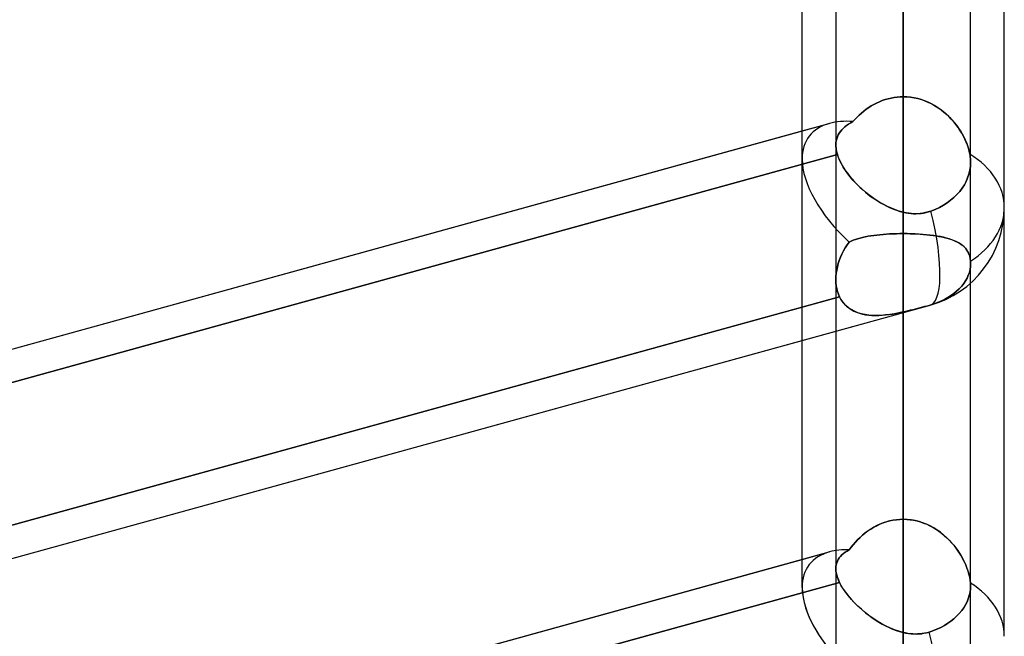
# Model space of a CAD drawing. Header units: millimetres. Extents: x -52 to 132, y -156 to 156.
# Tile 53 of 77: x 56.69 to 64, y 36.03 to 40.61. Entities that reach past the tile are written whole.
import ezdxf

# ---------------------------------------------------------------- set-up
doc = ezdxf.new("R2010")
doc.units = ezdxf.units.MM
doc.layers.add('MAIN-1', color=7, linetype='Continuous')

msp = doc.modelspace()

# ---------------------------------------------------------------- linework, layer by layer
at = {"layer": 'MAIN-1'}
for p, q in [((64, 39.2091), (64, 72.3017)), ((62.5, 39.5712), (62.5, 71.9395)), ((64, 39.2091), (64, 69.1197)), ((64, 36.0271), (64, 69.1197)), ((64, 36.0271), (64, 69.1197)), ((63.25, 0), (63.25, 69.0087)), ((63.25, 69.0087), (63.25, 0)), ((62.5, 36.3893), (62.5, 68.7575)), ((62.5, 39.5712), (62.5, 68.7575)), ((63.75, 0), (63.75, 68.6965)), ((63.75, 0), (63.75, 68.6965)), ((62.5, 36.3893), (62.5, 68.5488)), ((62.75, 68.5822), (62.75, 0)), ((62.75, 68.5822), (62.75, 0)), ((63.25, 68.2038), (63.25, 0)), ((63.25, 0), (63.25, 68.2038)), ((63.25, 0), (63.25, 63.3931)), ((63.25, 63.3931), (63.25, 0)), ((62.75, 63.1787), (62.75, 0)), ((62.75, 63.1787), (62.75, 0)), ((63.75, 0), (63.75, 63.1787)), ((63.75, 0), (63.75, 63.1787)), ((63.25, 62.6857), (63.25, 0)), ((63.25, 0), (63.25, 62.6857)), ((63.25, 0), (63.25, 57.8746)), ((63.25, 57.8746), (63.25, 0)), ((62.75, 57.6605), (62.75, 0)), ((62.75, 57.6605), (62.75, 0)), ((63.75, 0), (63.75, 57.6605)), ((63.75, 0), (63.75, 57.6605)), ((63.25, 57.167), (63.25, 0)), ((63.25, 0), (63.25, 57.167)), ((63.25, 53.7), (63.25, 40.0337)), ((62.75, 53.2), (62.75, 39.6748)), ((62.75, 53.2), (62.75, 39.6748)), ((63.75, 39.5486), (63.75, 53.2)), ((63.75, 39.5486), (63.75, 53.2)), ((63.25, 39.1762), (63.25, 52.7)), ((63.25, 0), (63.25, 52.3553)), ((63.25, 52.3553), (63.25, 0)), ((62.75, 52.1417), (62.75, 0)), ((62.75, 52.1417), (62.75, 0)), ((63.75, 0), (63.75, 52.1417)), ((63.75, 0), (63.75, 52.1417)), ((63.25, 51.6477), (63.25, 0)), ((63.25, 0), (63.25, 51.6477)), ((63.25, 0), (63.25, 46.8352)), ((63.25, 46.8352), (63.25, 0)), ((62.75, 46.6221), (62.75, 0)), ((62.75, 46.6221), (62.75, 0)), ((63.75, 0), (63.75, 46.6221)), ((63.75, 0), (63.75, 46.6221)), ((63.25, 46.1275), (63.25, 0)), ((63.25, 0), (63.25, 46.1275)), ((63.25, 44.8487), (63.25, 40.0337)), ((63.25, 40.0337), (63.25, 44.8487)), ((63.25, 39.0175), (63.25, 43.8275)), ((63.25, 43.8275), (63.25, 39.0175)), ((63.25, 41.7061), (63.25, 36.8962)), ((63.25, 36.8962), (63.25, 41.7061)), ((63.25, 0), (63.25, 41.314)), ((63.25, 41.314), (63.25, 0)), ((62.75, 41.1015), (62.75, 0)), ((62.75, 41.1015), (62.75, 0)), ((63.75, 0), (63.75, 41.1015)), ((63.75, 0), (63.75, 41.1015)), ((63.25, 40.606), (63.25, 0)), ((63.25, 0), (63.25, 40.606)), ((63.25, 35.791), (63.25, 40.606)), ((63.25, 40.606), (63.25, 35.791)), ((63.0325, 39.9769), (63.0128, 39.9656)), ((63.0128, 39.9655), (63.0324, 39.9768)), ((63.0324, 39.9768), (63.0525, 39.9872)), ((63.0527, 39.9873), (63.0325, 39.9769)), ((63.0525, 39.9872), (63.0732, 39.9967)), ((63.0733, 39.9967), (63.0527, 39.9873)), ((63.0732, 39.9967), (63.0943, 40.0051)), ((63.0945, 40.0052), (63.0733, 39.9967)), ((63.0943, 40.0051), (63.1157, 40.0126)), ((63.116, 40.0126), (63.0945, 40.0052)), ((63.1157, 40.0126), (63.1375, 40.0189)), ((63.1378, 40.019), (63.116, 40.0126)), ((63.1375, 40.0189), (63.1597, 40.0242)), ((63.1598, 40.0242), (63.1378, 40.019)), ((63.1597, 40.0242), (63.182, 40.0283)), ((63.1821, 40.0283), (63.1598, 40.0242)), ((63.182, 40.0283), (63.2046, 40.0313)), ((63.2046, 40.0313), (63.1821, 40.0283)), ((63.2046, 40.0313), (63.2272, 40.0331)), ((63.2272, 40.0331), (63.2046, 40.0313)), ((63.2272, 40.0331), (63.25, 40.0337)), ((63.25, 40.0337), (63.2272, 40.0331)), ((63.25, 40.0337), (63.2776, 40.0328)), ((63.2772, 40.0328), (63.25, 40.0337)), ((63.3042, 40.0303), (63.2772, 40.0328)), ((63.2776, 40.0328), (63.305, 40.0302)), ((63.331, 40.026), (63.3042, 40.0303)), ((63.305, 40.0302), (63.3321, 40.0258)), ((63.3576, 40.0202), (63.331, 40.026)), ((63.3321, 40.0258), (63.3589, 40.0198)), ((63.3837, 40.0127), (63.3576, 40.0202)), ((63.3589, 40.0198), (63.3854, 40.0122)), ((63.4093, 40.0038), (63.3837, 40.0127)), ((63.3854, 40.0122), (63.4114, 40.003)), ((63.4343, 39.9934), (63.4093, 40.0038)), ((63.4114, 40.003), (63.4368, 39.9922)), ((63.4587, 39.9815), (63.4343, 39.9934)), ((63.4368, 39.9922), (63.4615, 39.9801)), ((63.4824, 39.9684), (63.4587, 39.9815)), ((63.4615, 39.9801), (63.4855, 39.9666)), ((63.5052, 39.9541), (63.4824, 39.9684)), ((63.4855, 39.9666), (63.5086, 39.9519)), ((62.9231, 39.8974), (62.9071, 39.8818)), ((62.9073, 39.882), (62.9233, 39.8976)), ((62.9398, 39.9124), (62.9231, 39.8974)), ((62.9233, 39.8976), (62.94, 39.9126)), ((62.9572, 39.9268), (62.9398, 39.9124)), ((62.94, 39.9126), (62.9573, 39.9269)), ((62.9752, 39.9405), (62.9572, 39.9268)), ((62.9573, 39.9269), (62.9752, 39.9405)), ((62.9752, 39.9405), (62.9937, 39.9534)), ((62.9937, 39.9534), (62.9752, 39.9405)), ((63.0128, 39.9656), (62.9937, 39.9534)), ((62.9937, 39.9534), (63.0128, 39.9655)), ((63.5273, 39.9387), (63.5052, 39.9541)), ((63.5086, 39.9519), (63.531, 39.936)), ((63.5485, 39.9222), (63.5273, 39.9387)), ((63.531, 39.936), (63.5524, 39.919)), ((63.5689, 39.9048), (63.5485, 39.9222)), ((63.5524, 39.919), (63.573, 39.901)), ((63.5883, 39.8864), (63.5689, 39.9048)), ((63.573, 39.901), (63.5925, 39.8822)), ((24.6503, 29.3254), (62.7012, 39.8356)), ((62.5, 39.78), (62.7012, 39.8356)), ((62.8302, 39.8204), (62.8168, 39.81)), ((62.8169, 39.81), (62.8302, 39.8204)), ((62.8302, 39.8204), (62.8448, 39.8304)), ((62.8448, 39.8304), (62.8302, 39.8204)), ((62.8448, 39.8304), (62.8605, 39.84)), ((62.8605, 39.84), (62.8448, 39.8304)), ((62.8605, 39.84), (62.8772, 39.8493)), ((62.8772, 39.8493), (62.8605, 39.84)), ((62.8772, 39.8493), (62.8919, 39.8659)), ((62.8918, 39.8658), (62.8772, 39.8493)), ((62.9071, 39.8818), (62.8918, 39.8658)), ((62.8919, 39.8659), (62.9073, 39.882)), ((63.6068, 39.8673), (63.5883, 39.8864)), ((63.5925, 39.8822), (63.611, 39.8627)), ((63.6243, 39.8474), (63.6068, 39.8673)), ((63.611, 39.8627), (63.6284, 39.8426)), ((63.6409, 39.8269), (63.6243, 39.8474)), ((63.6284, 39.8426), (63.6447, 39.822)), ((63.6565, 39.8058), (63.6409, 39.8269)), ((63.6447, 39.822), (63.6598, 39.801)), ((50.95, 36.5897), (62.5, 39.78)), ((62.7613, 39.7363), (62.7674, 39.7501)), ((62.7674, 39.7501), (62.7613, 39.7364)), ((62.7674, 39.7501), (62.7749, 39.7632)), ((62.7748, 39.7632), (62.7674, 39.7501)), ((62.7835, 39.7757), (62.7748, 39.7632)), ((62.7749, 39.7632), (62.7836, 39.7757)), ((62.7934, 39.7876), (62.7835, 39.7757)), ((62.7836, 39.7757), (62.7935, 39.7877)), ((62.8045, 39.799), (62.7934, 39.7876)), ((62.7935, 39.7877), (62.8046, 39.7991)), ((62.8168, 39.81), (62.8045, 39.799)), ((62.8046, 39.7991), (62.8169, 39.81)), ((63.6709, 39.7843), (63.6565, 39.8058)), ((63.6598, 39.801), (63.6739, 39.7797)), ((63.6843, 39.7624), (63.6709, 39.7843)), ((63.6739, 39.7797), (63.6867, 39.7582)), ((63.6966, 39.7402), (63.6843, 39.7624)), ((63.6867, 39.7582), (63.6985, 39.7366)), ((62.7508, 39.6915), (62.75, 39.6752)), ((62.75, 39.6753), (62.7507, 39.6914)), ((62.7503, 39.6641), (62.75, 39.6753)), ((62.75, 39.6752), (62.7503, 39.664)), ((62.7507, 39.6914), (62.7529, 39.707)), ((62.7529, 39.7071), (62.7508, 39.6915)), ((62.7529, 39.707), (62.7564, 39.722)), ((62.7564, 39.722), (62.7529, 39.7071)), ((62.7613, 39.7364), (62.7564, 39.722)), ((62.7564, 39.722), (62.7613, 39.7363)), ((63.7077, 39.7179), (63.6966, 39.7402)), ((63.6985, 39.7366), (63.7091, 39.7149)), ((63.7176, 39.6955), (63.7077, 39.7179)), ((63.7091, 39.7149), (63.7186, 39.6932)), ((63.7263, 39.6732), (63.7176, 39.6955)), ((63.7186, 39.6932), (63.7269, 39.6715)), ((62.7614, 39.6044), (50.8772, 36.3219)), ((50.8772, 36.3219), (62.7614, 39.6044)), ((62.7512, 39.6527), (62.7503, 39.6641)), ((62.7503, 39.664), (62.7512, 39.6525)), ((62.7528, 39.641), (62.7512, 39.6527)), ((62.7512, 39.6525), (62.7528, 39.6409)), ((62.755, 39.6291), (62.7528, 39.641)), ((62.7528, 39.6409), (62.755, 39.6289)), ((62.7579, 39.6168), (62.755, 39.6291)), ((62.755, 39.6289), (62.7579, 39.6168)), ((62.7614, 39.6044), (62.7579, 39.6168)), ((62.7579, 39.6168), (62.7614, 39.6044)), ((62.7614, 39.6044), (62.768, 39.585)), ((62.7693, 39.5817), (62.7614, 39.6044)), ((63.7337, 39.6511), (63.7263, 39.6732)), ((63.7269, 39.6715), (63.734, 39.65)), ((63.7397, 39.6293), (63.7337, 39.6511)), ((63.734, 39.65), (63.7399, 39.6287)), ((63.7444, 39.6078), (63.7397, 39.6293)), ((63.7399, 39.6287), (63.7444, 39.6078)), ((63.7463, 39.597), (63.7444, 39.6078)), ((63.7444, 39.6078), (63.7463, 39.597)), ((62.768, 39.585), (62.7762, 39.5651)), ((62.7792, 39.5584), (62.7693, 39.5817)), ((62.7762, 39.5651), (62.7858, 39.5448)), ((62.7911, 39.5347), (62.7792, 39.5584)), ((62.7858, 39.5448), (62.7969, 39.5243)), ((62.805, 39.5107), (62.7911, 39.5347)), ((63.7478, 39.5861), (63.7463, 39.597)), ((63.7463, 39.597), (63.7477, 39.5861)), ((63.7477, 39.5861), (63.7488, 39.5754)), ((63.7489, 39.5754), (63.7478, 39.5861)), ((63.7484, 39.5167), (63.75, 39.5442)), ((63.75, 39.5442), (63.7484, 39.5167)), ((63.7488, 39.5754), (63.7496, 39.5648)), ((63.7496, 39.5648), (63.7489, 39.5754)), ((63.7499, 39.5545), (63.7496, 39.5648)), ((63.7496, 39.5648), (63.7499, 39.5545)), ((63.75, 39.5442), (63.7499, 39.5545)), ((63.7499, 39.5545), (63.75, 39.5442)), ((62.7969, 39.5243), (62.8092, 39.5038)), ((62.8207, 39.4864), (62.805, 39.5107)), ((62.8092, 39.5038), (62.8228, 39.4832)), ((62.8379, 39.4623), (62.8207, 39.4864)), ((62.8228, 39.4832), (62.8377, 39.4627)), ((62.8377, 39.4627), (62.8537, 39.4421)), ((62.8567, 39.4384), (62.8379, 39.4623)), ((63.7281, 39.432), (63.7374, 39.4598)), ((63.7374, 39.4598), (63.7281, 39.432)), ((63.7374, 39.4598), (63.7442, 39.4883)), ((63.7442, 39.4883), (63.7374, 39.4598)), ((63.7442, 39.4883), (63.7484, 39.5167)), ((63.7484, 39.5167), (63.7442, 39.4883)), ((62.8537, 39.4421), (62.8708, 39.4217)), ((62.8769, 39.4148), (62.8567, 39.4384)), ((62.8708, 39.4217), (62.8889, 39.4017)), ((62.8984, 39.3916), (62.8769, 39.4148)), ((62.8889, 39.4017), (62.9078, 39.382)), ((62.9212, 39.3689), (62.8984, 39.3916)), ((62.9078, 39.382), (62.9275, 39.3628)), ((63.7035, 39.3807), (63.7168, 39.4056)), ((63.7168, 39.4056), (63.7035, 39.3807)), ((63.7168, 39.4056), (63.7281, 39.432)), ((63.7281, 39.432), (63.7168, 39.4056)), ((62.945, 39.3468), (62.9212, 39.3689)), ((62.9275, 39.3628), (62.948, 39.3441)), ((62.9698, 39.3254), (62.945, 39.3468)), ((62.948, 39.3441), (62.9692, 39.3259)), ((62.9692, 39.3259), (62.9909, 39.3083)), ((62.9954, 39.3048), (62.9698, 39.3254)), ((62.9909, 39.3083), (63.0132, 39.2915)), ((63.648, 39.307), (63.6689, 39.3307)), ((63.6689, 39.3307), (63.648, 39.307)), ((63.6689, 39.3307), (63.6875, 39.3555)), ((63.6875, 39.3555), (63.6689, 39.3307)), ((63.6875, 39.3555), (63.7035, 39.3807)), ((63.7035, 39.3807), (63.6875, 39.3555)), ((63.0218, 39.2853), (62.9954, 39.3048)), ((63.0132, 39.2915), (63.0358, 39.2755)), ((63.0489, 39.2667), (63.0218, 39.2853)), ((63.0358, 39.2755), (63.0588, 39.2603)), ((63.0766, 39.2494), (63.0489, 39.2667)), ((63.0588, 39.2603), (63.082, 39.2461)), ((63.1048, 39.2333), (63.0766, 39.2494)), ((63.082, 39.2461), (63.1055, 39.2329)), ((63.5485, 39.2283), (63.5765, 39.2462)), ((63.5765, 39.2462), (63.5485, 39.2283)), ((63.5765, 39.2462), (63.6019, 39.2649)), ((63.6019, 39.2649), (63.5765, 39.2462)), ((63.6019, 39.2649), (63.6253, 39.2849)), ((63.6253, 39.2849), (63.6019, 39.2649)), ((63.6253, 39.2849), (63.648, 39.307)), ((63.648, 39.307), (63.6253, 39.2849)), ((63.1334, 39.2186), (63.1048, 39.2333)), ((63.1055, 39.2329), (63.1291, 39.2206)), ((63.1291, 39.2206), (63.1529, 39.2095)), ((63.1623, 39.2054), (63.1334, 39.2186)), ((63.1529, 39.2095), (63.1767, 39.1995)), ((63.1914, 39.1939), (63.1623, 39.2054)), ((63.1767, 39.1995), (63.2008, 39.1905)), ((63.2207, 39.1841), (63.1914, 39.1939)), ((63.2008, 39.1905), (63.2253, 39.1827)), ((63.25, 39.1762), (63.2207, 39.1841)), ((63.2253, 39.1827), (63.25, 39.1762)), ((63.25, 39.1762), (63.2687, 39.1722)), ((63.2706, 39.1718), (63.25, 39.1762)), ((63.2687, 39.1722), (63.2875, 39.169)), ((63.2913, 39.1685), (63.2706, 39.1718)), ((63.2875, 39.169), (63.3064, 39.1668)), ((63.3121, 39.1662), (63.2913, 39.1685)), ((63.3064, 39.1668), (63.3254, 39.1654)), ((63.3329, 39.1651), (63.3121, 39.1662)), ((63.3254, 39.1654), (63.3444, 39.165)), ((63.3538, 39.1652), (63.3329, 39.1651)), ((63.3444, 39.165), (63.3633, 39.1656)), ((63.3746, 39.1665), (63.3538, 39.1652)), ((63.3633, 39.1656), (63.3821, 39.1672)), ((63.3954, 39.169), (63.3746, 39.1665)), ((63.3821, 39.1672), (63.4008, 39.1699)), ((63.416, 39.173), (63.3954, 39.169)), ((63.4008, 39.1699), (63.4194, 39.1737)), ((63.4361, 39.1781), (63.416, 39.173)), ((63.4194, 39.1737), (63.4378, 39.1786)), ((63.4559, 39.1846), (63.4361, 39.1781)), ((63.4378, 39.1786), (63.4559, 39.1846)), ((63.4559, 39.1846), (63.4874, 39.1971)), ((63.4874, 39.1971), (63.4559, 39.1846)), ((63.4874, 39.1971), (63.5186, 39.2117)), ((63.5186, 39.2117), (63.4874, 39.1971)), ((63.5186, 39.2117), (63.5485, 39.2283)), ((63.5485, 39.2283), (63.5186, 39.2117)), ((63.1487, 39.0149), (63.1737, 39.016)), ((63.1741, 39.016), (63.1493, 39.0149)), ((63.1737, 39.016), (63.199, 39.0168)), ((63.1992, 39.0168), (63.1741, 39.016)), ((63.199, 39.0168), (63.2244, 39.0173)), ((63.2245, 39.0173), (63.1992, 39.0168)), ((63.2244, 39.0173), (63.25, 39.0175)), ((63.25, 39.0175), (63.2245, 39.0173)), ((63.25, 39.0175), (63.2758, 39.0173)), ((63.25, 36.8962), (63.25, 39.0175)), ((63.25, 39.0175), (63.25, 36.8962)), ((63.2799, 39.0173), (63.25, 39.0175)), ((63.2758, 39.0173), (63.3014, 39.0168)), ((63.3095, 39.0166), (63.2799, 39.0173)), ((63.3014, 39.0168), (63.3268, 39.016)), ((63.3389, 39.0155), (63.3095, 39.0166)), ((63.3268, 39.016), (63.3519, 39.0148)), ((62.8488, 38.9547), (62.8336, 38.9334)), ((62.8336, 38.9334), (62.8488, 38.9547)), ((62.8632, 38.9617), (62.8488, 38.9547)), ((62.8488, 38.9547), (62.8632, 38.9617)), ((62.8785, 38.9681), (62.8632, 38.9617)), ((62.8632, 38.9617), (62.8785, 38.9681)), ((62.8946, 38.9741), (62.8785, 38.9681)), ((62.8785, 38.9681), (62.8946, 38.9741)), ((62.9117, 38.9796), (62.8946, 38.9741)), ((62.8946, 38.9741), (62.9117, 38.9796)), ((62.9297, 38.9847), (62.9117, 38.9796)), ((62.9117, 38.9796), (62.9296, 38.9847)), ((62.9296, 38.9847), (62.9483, 38.9894)), ((62.9485, 38.9894), (62.9297, 38.9847)), ((62.9483, 38.9894), (62.9678, 38.9936)), ((62.9682, 38.9937), (62.9485, 38.9894)), ((62.9678, 38.9936), (62.9881, 38.9975)), ((62.9886, 38.9976), (62.9682, 38.9937)), ((62.9881, 38.9975), (63.0091, 39.001)), ((63.0097, 39.0011), (62.9886, 38.9976)), ((63.0091, 39.001), (63.0308, 39.0042)), ((63.0314, 39.0043), (63.0097, 39.0011)), ((63.0308, 39.0042), (63.0532, 39.007)), ((63.0539, 39.0071), (63.0314, 39.0043)), ((63.0532, 39.007), (63.0763, 39.0095)), ((63.077, 39.0095), (63.0539, 39.0071)), ((63.0763, 39.0095), (63.0999, 39.0116)), ((63.1007, 39.0117), (63.077, 39.0095)), ((63.0999, 39.0116), (63.124, 39.0134)), ((63.1249, 39.0135), (63.1007, 39.0117)), ((63.124, 39.0134), (63.1487, 39.0149)), ((63.1493, 39.0149), (63.1249, 39.0135)), ((63.3679, 39.0139), (63.3389, 39.0155)), ((63.3519, 39.0148), (63.3767, 39.0133)), ((63.3962, 39.0119), (63.3679, 39.0139)), ((63.3767, 39.0133), (63.4011, 39.0115)), ((63.4238, 39.0094), (63.3962, 39.0119)), ((63.4011, 39.0115), (63.4251, 39.0093)), ((63.4507, 39.0065), (63.4238, 39.0094)), ((63.4251, 39.0093), (63.4484, 39.0068)), ((63.4484, 39.0068), (63.4711, 39.0039)), ((63.4766, 39.0032), (63.4507, 39.0065)), ((63.4711, 39.0039), (63.4931, 39.0007)), ((63.5016, 38.9993), (63.4766, 39.0032)), ((63.4931, 39.0007), (63.5144, 38.9971)), ((63.5256, 38.995), (63.5016, 38.9993)), ((63.5144, 38.9971), (63.5349, 38.9931)), ((63.5486, 38.9901), (63.5256, 38.995)), ((63.5349, 38.9931), (63.5546, 38.9887)), ((63.5705, 38.9847), (63.5486, 38.9901)), ((63.5546, 38.9887), (63.5736, 38.9838)), ((63.5913, 38.9787), (63.5705, 38.9847)), ((63.5736, 38.9838), (63.5916, 38.9786)), ((63.611, 38.9721), (63.5913, 38.9787)), ((63.5916, 38.9786), (63.6087, 38.9729)), ((63.6087, 38.9729), (63.6249, 38.9668)), ((63.6294, 38.9649), (63.611, 38.9721)), ((63.6249, 38.9668), (63.6402, 38.9601)), ((63.6466, 38.957), (63.6294, 38.9649)), ((63.6402, 38.9601), (63.6545, 38.953)), ((63.6626, 38.9485), (63.6466, 38.957)), ((63.6545, 38.953), (63.6679, 38.9453)), ((63.6773, 38.9392), (63.6626, 38.9485)), ((63.6679, 38.9453), (63.6803, 38.9371)), ((62.8067, 38.8887), (62.7951, 38.8656)), ((62.7952, 38.8657), (62.8068, 38.8888)), ((62.8196, 38.9113), (62.8067, 38.8887)), ((62.8068, 38.8888), (62.8196, 38.9113)), ((62.8336, 38.9334), (62.8196, 38.9113)), ((62.8196, 38.9113), (62.8336, 38.9334)), ((63.6906, 38.9292), (63.6773, 38.9392)), ((63.6803, 38.9371), (63.6917, 38.9283)), ((63.7027, 38.9183), (63.6906, 38.9292)), ((63.6917, 38.9283), (63.7022, 38.9188)), ((63.7022, 38.9188), (63.7118, 38.9085)), ((63.7134, 38.9065), (63.7027, 38.9183)), ((63.7118, 38.9085), (63.7204, 38.8975)), ((63.7229, 38.8938), (63.7134, 38.9065)), ((63.7204, 38.8975), (63.7279, 38.8857)), ((63.7311, 38.88), (63.7229, 38.8938)), ((63.7279, 38.8857), (63.7345, 38.873)), ((63.7378, 38.8651), (63.7311, 38.88)), ((63.7345, 38.873), (63.7399, 38.8594)), ((62.7758, 38.8185), (62.768, 38.7946)), ((62.768, 38.7946), (62.7758, 38.8185)), ((62.7758, 38.8185), (62.7848, 38.8423)), ((62.7848, 38.8422), (62.7758, 38.8185)), ((62.7848, 38.8423), (62.7952, 38.8657)), ((62.7951, 38.8656), (62.7848, 38.8422)), ((63.7432, 38.849), (63.7378, 38.8651)), ((63.7399, 38.8594), (63.7442, 38.8449)), ((63.747, 38.8317), (63.7432, 38.849)), ((63.7442, 38.8449), (63.7474, 38.8295)), ((63.7493, 38.8133), (63.747, 38.8317)), ((63.7474, 38.8295), (63.7493, 38.8133)), ((63.7493, 38.8133), (63.7495, 38.8103)), ((63.7495, 38.8103), (63.7493, 38.8133)), ((63.7495, 38.8103), (63.7497, 38.8073)), ((63.7497, 38.8073), (63.7495, 38.8103)), ((63.7497, 38.8073), (63.7498, 38.8043)), ((63.7498, 38.8043), (63.7497, 38.8073)), ((63.7498, 38.8043), (63.7499, 38.8013)), ((63.7499, 38.8013), (63.7498, 38.8043)), ((63.7499, 38.8013), (63.75, 38.7983)), ((63.75, 38.7983), (63.7499, 38.8013)), ((63.75, 38.7983), (63.75, 38.7954)), ((63.75, 38.7954), (63.75, 38.7983)), ((62.7566, 38.7468), (62.7529, 38.723)), ((62.7529, 38.7228), (62.7566, 38.7466)), ((62.7616, 38.7707), (62.7566, 38.7468)), ((62.7566, 38.7466), (62.7616, 38.7706)), ((62.768, 38.7946), (62.7616, 38.7707)), ((62.7616, 38.7706), (62.768, 38.7946)), ((63.7405, 38.7297), (63.7328, 38.7077)), ((63.7328, 38.7077), (63.7405, 38.7297)), ((63.7458, 38.752), (63.7405, 38.7297)), ((63.7405, 38.7297), (63.7458, 38.752)), ((63.749, 38.774), (63.7458, 38.752)), ((63.7458, 38.752), (63.749, 38.774)), ((63.75, 38.7954), (63.749, 38.774)), ((63.749, 38.774), (63.75, 38.7954)), ((63.75, 36.4029), (63.75, 38.7952)), ((63.75, 36.4029), (63.75, 38.7952)), ((62.7507, 38.6993), (62.75, 38.676)), ((62.75, 38.676), (62.7507, 38.6992)), ((62.75, 38.676), (62.7508, 38.6529)), ((62.7507, 38.653), (62.75, 38.676)), ((62.75, 38.6759), (62.75, 36.5296)), ((62.75, 38.6759), (62.75, 36.5296)), ((62.7529, 38.723), (62.7507, 38.6993)), ((62.7507, 38.6992), (62.7529, 38.7228)), ((62.753, 38.6304), (62.7507, 38.653)), ((62.7508, 38.6529), (62.753, 38.6304)), ((63.7121, 38.6665), (63.699, 38.6471)), ((63.699, 38.6471), (63.7121, 38.6665)), ((63.7232, 38.6865), (63.7121, 38.6665)), ((63.7121, 38.6665), (63.7232, 38.6865)), ((63.7328, 38.7077), (63.7232, 38.6865)), ((63.7232, 38.6865), (63.7328, 38.7077)), ((62.753, 38.6304), (62.7568, 38.6086)), ((62.7569, 38.6085), (62.753, 38.6304)), ((62.7568, 38.6086), (62.7622, 38.5876)), ((62.7622, 38.5874), (62.7569, 38.6085)), ((62.7622, 38.5876), (62.769, 38.5674)), ((62.7691, 38.5673), (62.7622, 38.5874)), ((63.6464, 38.5901), (63.6254, 38.573)), ((63.6254, 38.573), (63.6464, 38.5901)), ((63.6659, 38.6084), (63.6464, 38.5901)), ((63.6464, 38.5901), (63.6659, 38.6084)), ((63.6836, 38.6276), (63.6659, 38.6084)), ((63.6659, 38.6084), (63.6836, 38.6276)), ((63.699, 38.6471), (63.6836, 38.6276)), ((63.6836, 38.6276), (63.699, 38.6471)), ((50.9074, 35.2696), (62.7774, 38.5482)), ((62.7774, 38.5482), (62.5, 38.4716)), ((62.769, 38.5674), (62.7774, 38.5482)), ((62.7774, 38.5482), (62.7691, 38.5673)), ((62.7905, 38.525), (62.7774, 38.5482)), ((62.7774, 38.5482), (62.7881, 38.5287)), ((62.7881, 38.5287), (62.8004, 38.5107)), ((62.8059, 38.5036), (62.7905, 38.525)), ((62.8004, 38.5107), (62.8142, 38.4941)), ((63.528, 38.5156), (63.4994, 38.5038)), ((63.4994, 38.5038), (63.528, 38.5156)), ((63.5552, 38.5288), (63.528, 38.5156)), ((63.528, 38.5156), (63.5552, 38.5288)), ((63.5806, 38.5429), (63.5552, 38.5288)), ((63.5552, 38.5288), (63.5806, 38.5429)), ((63.6037, 38.5574), (63.5806, 38.5429)), ((63.5806, 38.5429), (63.6037, 38.5574)), ((63.6254, 38.573), (63.6037, 38.5574)), ((63.6037, 38.5574), (63.6254, 38.573)), ((25.3988, 27.976), (63.4497, 38.4861)), ((62.5, 38.4716), (50.95, 35.2813)), ((62.5, 38.2238), (63.4497, 38.4861)), ((62.8236, 38.4844), (62.8059, 38.5036)), ((62.8142, 38.4941), (62.8295, 38.479)), ((62.8433, 38.4675), (62.8236, 38.4844)), ((62.8295, 38.479), (62.8462, 38.4653)), ((62.8649, 38.4528), (62.8433, 38.4675)), ((62.8462, 38.4653), (62.8642, 38.4532)), ((62.8642, 38.4532), (62.8834, 38.4427)), ((62.8882, 38.4404), (62.8649, 38.4528)), ((62.8834, 38.4427), (62.9037, 38.4337)), ((62.913, 38.4301), (62.8882, 38.4404)), ((62.9037, 38.4337), (62.9249, 38.4262)), ((63.25, 38.4355), (63.217, 38.4285)), ((63.2232, 38.4298), (63.25, 38.4355)), ((63.25, 38.4355), (63.2691, 38.4398)), ((63.2674, 38.4394), (63.25, 38.4355)), ((63.25, 38.4355), (63.25, 36.0556)), ((63.25, 36.0556), (63.25, 38.4355)), ((63.2849, 38.4435), (63.2674, 38.4394)), ((63.2691, 38.4398), (63.2884, 38.4444)), ((63.3024, 38.4478), (63.2849, 38.4435)), ((63.2884, 38.4444), (63.3077, 38.4491)), ((63.32, 38.4522), (63.3024, 38.4478)), ((63.3077, 38.4491), (63.327, 38.454)), ((63.3375, 38.4566), (63.32, 38.4522)), ((63.327, 38.454), (63.3464, 38.459)), ((63.3551, 38.4612), (63.3375, 38.4566)), ((63.3464, 38.459), (63.3657, 38.464)), ((63.3726, 38.4659), (63.3551, 38.4612)), ((63.3657, 38.464), (63.3849, 38.4691)), ((63.3901, 38.4706), (63.3726, 38.4659)), ((63.3849, 38.4691), (63.4039, 38.4743)), ((63.4075, 38.4753), (63.3901, 38.4706)), ((63.4039, 38.4743), (63.4227, 38.4794)), ((63.4246, 38.4799), (63.4075, 38.4753)), ((63.4227, 38.4794), (63.4413, 38.4846)), ((63.4413, 38.4846), (63.4246, 38.4799)), ((63.4703, 38.4934), (63.4413, 38.4846)), ((63.4413, 38.4846), (63.4703, 38.4934)), ((63.4994, 38.5038), (63.4703, 38.4934)), ((63.4703, 38.4934), (63.4994, 38.5038)), ((62.9394, 38.422), (62.913, 38.4301)), ((62.9249, 38.4262), (62.947, 38.4201)), ((62.967, 38.416), (62.9394, 38.422)), ((62.947, 38.4201), (62.97, 38.4154)), ((62.9956, 38.4119), (62.967, 38.416)), ((62.97, 38.4154), (62.9937, 38.4121)), ((62.9937, 38.4121), (63.018, 38.4101)), ((63.0253, 38.4098), (62.9956, 38.4119)), ((63.018, 38.4101), (63.0427, 38.4093)), ((63.0559, 38.4093), (63.0253, 38.4098)), ((63.0427, 38.4093), (63.0678, 38.4096)), ((63.0872, 38.4105), (63.0559, 38.4093)), ((63.0678, 38.4096), (63.0932, 38.4109)), ((63.1191, 38.4132), (63.0872, 38.4105)), ((63.0932, 38.4109), (63.1189, 38.4132)), ((63.1189, 38.4132), (63.1447, 38.4163)), ((63.1514, 38.4172), (63.1191, 38.4132)), ((63.1447, 38.4163), (63.1706, 38.4201)), ((63.1841, 38.4224), (63.1514, 38.4172)), ((63.1706, 38.4201), (63.1967, 38.4246)), ((63.217, 38.4285), (63.1841, 38.4224)), ((63.1967, 38.4246), (63.2232, 38.4298)), ((50.95, 35.0336), (62.5, 38.2238)), ((63.0091, 36.8235), (63.0308, 36.8365)), ((63.0314, 36.8369), (63.0097, 36.8238)), ((63.0308, 36.8365), (63.0532, 36.8485)), ((63.0539, 36.8489), (63.0314, 36.8369)), ((63.0532, 36.8485), (63.0763, 36.8593)), ((63.077, 36.8596), (63.0539, 36.8489)), ((63.0763, 36.8593), (63.0999, 36.8688)), ((63.1007, 36.8691), (63.077, 36.8596)), ((63.0999, 36.8688), (63.124, 36.877)), ((63.1249, 36.8773), (63.1007, 36.8691)), ((63.124, 36.877), (63.1487, 36.8838)), ((63.1493, 36.884), (63.1249, 36.8773)), ((63.1487, 36.8838), (63.1737, 36.8892)), ((63.1741, 36.8893), (63.1493, 36.884)), ((63.1737, 36.8892), (63.199, 36.893)), ((63.1992, 36.8931), (63.1741, 36.8893)), ((63.199, 36.893), (63.2244, 36.8954)), ((63.2245, 36.8954), (63.1992, 36.8931)), ((63.2244, 36.8954), (63.25, 36.8962)), ((63.25, 36.8962), (63.2245, 36.8954)), ((63.2799, 36.8951), (63.25, 36.8962)), ((63.25, 36.8962), (63.2758, 36.8954)), ((63.2758, 36.8954), (63.3014, 36.893)), ((63.3095, 36.8919), (63.2799, 36.8951)), ((63.3014, 36.893), (63.3268, 36.8891)), ((63.3389, 36.8867), (63.3095, 36.8919)), ((63.3268, 36.8891), (63.3519, 36.8837)), ((63.3679, 36.8794), (63.3389, 36.8867)), ((63.3519, 36.8837), (63.3767, 36.8768)), ((63.3962, 36.8702), (63.3679, 36.8794)), ((63.3767, 36.8768), (63.4011, 36.8684)), ((63.4238, 36.8592), (63.3962, 36.8702)), ((63.4011, 36.8684), (63.4251, 36.8587)), ((63.4507, 36.8465), (63.4238, 36.8592)), ((63.4251, 36.8587), (63.4484, 36.8477)), ((63.4484, 36.8477), (63.4711, 36.8355)), ((63.4766, 36.8322), (63.4507, 36.8465)), ((63.4711, 36.8355), (63.4931, 36.8221)), ((63.5016, 36.8165), (63.4766, 36.8322)), ((62.9297, 36.7618), (62.9117, 36.7443)), ((62.9117, 36.7443), (62.9296, 36.7617)), ((62.9296, 36.7617), (62.9483, 36.7785)), ((62.9485, 36.7786), (62.9297, 36.7618)), ((62.9483, 36.7785), (62.9678, 36.7944)), ((62.9682, 36.7946), (62.9485, 36.7786)), ((62.9678, 36.7944), (62.9881, 36.8094)), ((62.9886, 36.8097), (62.9682, 36.7946)), ((62.9881, 36.8094), (63.0091, 36.8235)), ((63.0097, 36.8238), (62.9886, 36.8097)), ((63.4931, 36.8221), (63.5144, 36.8077)), ((63.5256, 36.7994), (63.5016, 36.8165)), ((63.5144, 36.8077), (63.5349, 36.7922)), ((63.5486, 36.781), (63.5256, 36.7994)), ((63.5349, 36.7922), (63.5546, 36.7759)), ((63.5705, 36.7616), (63.5486, 36.781)), ((63.5546, 36.7759), (63.5736, 36.7587)), ((63.5913, 36.7411), (63.5705, 36.7616)), ((63.5736, 36.7587), (63.5916, 36.7408)), ((62.8488, 36.6689), (62.8632, 36.6884)), ((62.8632, 36.6884), (62.8488, 36.6689)), ((62.8632, 36.6884), (62.8785, 36.7075)), ((62.8785, 36.7075), (62.8632, 36.6884)), ((62.8785, 36.7075), (62.8946, 36.7262)), ((62.8946, 36.7261), (62.8785, 36.7075)), ((62.8946, 36.7262), (62.9117, 36.7443)), ((62.9117, 36.7443), (62.8946, 36.7261)), ((63.611, 36.7198), (63.5913, 36.7411)), ((63.5916, 36.7408), (63.6087, 36.7224)), ((63.6087, 36.7224), (63.6249, 36.7034)), ((63.6294, 36.6978), (63.611, 36.7198)), ((63.6249, 36.7034), (63.6402, 36.6839)), ((63.6466, 36.6752), (63.6294, 36.6978)), ((63.6402, 36.6839), (63.6545, 36.6641)), ((24.6503, 26.1434), (62.7012, 36.6536)), ((62.5, 36.598), (62.7012, 36.6536)), ((62.768, 36.5976), (62.7758, 36.6094)), ((62.7758, 36.6093), (62.768, 36.5976)), ((62.7758, 36.6094), (62.7848, 36.6205)), ((62.7848, 36.6205), (62.7758, 36.6093)), ((62.7848, 36.6205), (62.7952, 36.6311)), ((62.7951, 36.6311), (62.7848, 36.6205)), ((62.8067, 36.6412), (62.7951, 36.6311)), ((62.7952, 36.6311), (62.8068, 36.6412)), ((62.8196, 36.6508), (62.8067, 36.6412)), ((62.8068, 36.6412), (62.8196, 36.6509)), ((62.8196, 36.6509), (62.8336, 36.6601)), ((62.8336, 36.6601), (62.8196, 36.6508)), ((62.8336, 36.6601), (62.8488, 36.6689)), ((62.8488, 36.6689), (62.8336, 36.6601)), ((63.6626, 36.6522), (63.6466, 36.6752)), ((63.6545, 36.6641), (63.6679, 36.6441)), ((63.6773, 36.6289), (63.6626, 36.6522)), ((63.6679, 36.6441), (63.6803, 36.6238)), ((63.6906, 36.6055), (63.6773, 36.6289)), ((63.6803, 36.6238), (63.6917, 36.6035)), ((63.7027, 36.582), (63.6906, 36.6055)), ((50.95, 33.4077), (62.5, 36.598)), ((62.7507, 36.5446), (62.75, 36.5297)), ((62.75, 36.5297), (62.7507, 36.5445)), ((62.7529, 36.5588), (62.7507, 36.5446)), ((62.7507, 36.5445), (62.7529, 36.5587)), ((62.7566, 36.5724), (62.7529, 36.5588)), ((62.7529, 36.5587), (62.7566, 36.5723)), ((62.7566, 36.5723), (62.7616, 36.5853)), ((62.7616, 36.5853), (62.7566, 36.5724)), ((62.7616, 36.5853), (62.768, 36.5976)), ((62.768, 36.5976), (62.7616, 36.5853)), ((63.6917, 36.6035), (63.7022, 36.583)), ((63.7022, 36.583), (63.7118, 36.5624)), ((63.7134, 36.5585), (63.7027, 36.582)), ((63.7118, 36.5624), (63.7204, 36.5417)), ((63.7229, 36.535), (63.7134, 36.5585)), ((63.7204, 36.5417), (63.7279, 36.5212)), ((63.7311, 36.5118), (63.7229, 36.535)), ((62.7507, 36.514), (62.75, 36.5297)), ((62.75, 36.5297), (62.7508, 36.514)), ((62.753, 36.4977), (62.7507, 36.514)), ((62.7508, 36.514), (62.753, 36.4976)), ((62.7569, 36.4807), (62.753, 36.4977)), ((62.753, 36.4976), (62.7568, 36.4808)), ((62.7568, 36.4808), (62.7622, 36.4633)), ((62.7622, 36.4632), (62.7569, 36.4807)), ((62.7622, 36.4633), (62.769, 36.4454)), ((62.7691, 36.4452), (62.7622, 36.4632)), ((63.7279, 36.5212), (63.7345, 36.5007)), ((63.7378, 36.4887), (63.7311, 36.5118)), ((63.7345, 36.5007), (63.7399, 36.4806)), ((63.7432, 36.4661), (63.7378, 36.4887)), ((63.7399, 36.4806), (63.7442, 36.4607)), ((63.747, 36.444), (63.7432, 36.4661)), ((63.7442, 36.4607), (63.7474, 36.4414)), ((62.7774, 36.4269), (50.9074, 33.1482)), ((50.9074, 33.1482), (62.7774, 36.4269)), ((62.769, 36.4454), (62.7774, 36.4269)), ((62.7774, 36.4269), (62.7691, 36.4452)), ((62.7774, 36.4269), (62.7881, 36.4065)), ((62.7905, 36.4024), (62.7774, 36.4269)), ((62.7881, 36.4065), (62.8004, 36.3859)), ((62.8059, 36.3774), (62.7905, 36.4024)), ((62.8004, 36.3859), (62.8142, 36.3651)), ((63.7493, 36.4228), (63.747, 36.444)), ((63.7474, 36.4414), (63.7493, 36.4228)), ((63.749, 36.3795), (63.75, 36.403)), ((63.75, 36.403), (63.749, 36.3795)), ((63.7495, 36.4195), (63.7493, 36.4228)), ((63.7493, 36.4228), (63.7495, 36.4195)), ((63.7497, 36.4161), (63.7495, 36.4195)), ((63.7495, 36.4195), (63.7497, 36.4161)), ((63.7498, 36.4128), (63.7497, 36.4161)), ((63.7497, 36.4161), (63.7498, 36.4128)), ((63.7499, 36.4095), (63.7498, 36.4128)), ((63.7498, 36.4128), (63.7499, 36.4095)), ((63.75, 36.4063), (63.7499, 36.4095)), ((63.7499, 36.4095), (63.75, 36.4063)), ((63.75, 36.403), (63.75, 36.4063)), ((63.75, 36.4063), (63.75, 36.403)), ((62.8236, 36.352), (62.8059, 36.3774)), ((62.8142, 36.3651), (62.8295, 36.3442)), ((62.8433, 36.3266), (62.8236, 36.352)), ((62.8295, 36.3442), (62.8462, 36.3232)), ((62.8649, 36.3014), (62.8433, 36.3266)), ((62.8462, 36.3232), (62.8642, 36.3022)), ((63.7328, 36.3063), (63.7404, 36.3306)), ((63.7404, 36.3306), (63.7328, 36.3063)), ((63.7404, 36.3306), (63.7458, 36.3552)), ((63.7458, 36.3552), (63.7404, 36.3306)), ((63.7458, 36.3552), (63.749, 36.3795)), ((63.749, 36.3795), (63.7458, 36.3552)), ((62.8642, 36.3022), (62.8834, 36.2814)), ((62.8882, 36.2765), (62.8649, 36.3014)), ((62.8834, 36.2814), (62.9037, 36.2609)), ((62.913, 36.2519), (62.8882, 36.2765)), ((62.9037, 36.2609), (62.9249, 36.2408)), ((62.9394, 36.2278), (62.913, 36.2519)), ((62.9249, 36.2408), (62.947, 36.2212)), ((63.699, 36.2393), (63.712, 36.2608)), ((63.712, 36.2608), (63.699, 36.2393)), ((63.712, 36.2608), (63.7232, 36.2829)), ((63.7232, 36.2829), (63.712, 36.2608)), ((63.7232, 36.2829), (63.7328, 36.3063)), ((63.7328, 36.3063), (63.7232, 36.2829)), ((62.967, 36.2045), (62.9394, 36.2278)), ((62.947, 36.2212), (62.97, 36.2021)), ((62.9956, 36.1821), (62.967, 36.2045)), ((62.97, 36.2021), (62.9937, 36.1836)), ((62.9937, 36.1836), (63.018, 36.1659)), ((63.0253, 36.1608), (62.9956, 36.1821)), ((63.6254, 36.1572), (63.6463, 36.1761)), ((63.6463, 36.1761), (63.6254, 36.1572)), ((63.6463, 36.1761), (63.6659, 36.1964)), ((63.6659, 36.1964), (63.6463, 36.1761)), ((63.6659, 36.1964), (63.6836, 36.2177)), ((63.6836, 36.2177), (63.6659, 36.1964)), ((63.6836, 36.2177), (63.699, 36.2393)), ((63.699, 36.2393), (63.6836, 36.2177)), ((63.018, 36.1659), (63.0427, 36.1491)), ((63.0559, 36.1407), (63.0253, 36.1608)), ((63.0427, 36.1491), (63.0678, 36.1333)), ((63.0872, 36.122), (63.0559, 36.1407)), ((63.0678, 36.1333), (63.0932, 36.1185)), ((63.1191, 36.1048), (63.0872, 36.122)), ((63.0932, 36.1185), (63.1189, 36.1049)), ((63.1189, 36.1049), (63.1447, 36.0924)), ((63.1514, 36.0894), (63.1191, 36.1048)), ((63.4994, 36.0802), (63.5279, 36.0934)), ((63.5279, 36.0934), (63.4994, 36.0802)), ((63.5279, 36.0934), (63.5552, 36.1081)), ((63.5552, 36.1081), (63.5279, 36.0934)), ((63.5552, 36.1081), (63.5806, 36.1237)), ((63.5806, 36.1237), (63.5552, 36.1081)), ((63.5806, 36.1237), (63.6037, 36.1399)), ((63.6037, 36.1399), (63.5806, 36.1237)), ((63.6037, 36.1399), (63.6254, 36.1572)), ((63.6254, 36.1572), (63.6037, 36.1399)), ((63.1447, 36.0924), (63.1706, 36.0812)), ((63.1841, 36.0759), (63.1514, 36.0894)), ((63.1706, 36.0812), (63.1967, 36.0713)), ((63.217, 36.0646), (63.1841, 36.0759)), ((63.1967, 36.0713), (63.2232, 36.0627)), ((63.25, 36.0556), (63.217, 36.0646)), ((63.2232, 36.0627), (63.25, 36.0556)), ((63.25, 36.0556), (63.2691, 36.0515)), ((63.2674, 36.0518), (63.25, 36.0556)), ((63.2849, 36.0488), (63.2674, 36.0518)), ((63.2691, 36.0515), (63.2884, 36.0483)), ((63.3024, 36.0465), (63.2849, 36.0488)), ((63.2884, 36.0483), (63.3077, 36.0459)), ((63.32, 36.045), (63.3024, 36.0465)), ((63.3077, 36.0459), (63.327, 36.0446)), ((63.3375, 36.0443), (63.32, 36.045)), ((63.327, 36.0446), (63.3464, 36.0442)), ((63.3551, 36.0444), (63.3375, 36.0443)), ((63.3464, 36.0442), (63.3657, 36.045)), ((63.3726, 36.0455), (63.3551, 36.0444)), ((63.3657, 36.045), (63.3849, 36.0468)), ((63.3901, 36.0474), (63.3726, 36.0455)), ((63.3849, 36.0468), (63.4039, 36.0497)), ((63.4075, 36.0503), (63.3901, 36.0474)), ((63.4039, 36.0497), (63.4227, 36.0537)), ((63.4246, 36.0541), (63.4075, 36.0503)), ((63.4227, 36.0537), (63.4413, 36.0588)), ((63.4413, 36.0588), (63.4246, 36.0541)), ((63.4413, 36.0588), (63.4703, 36.0686)), ((63.4703, 36.0686), (63.4413, 36.0588)), ((63.4703, 36.0686), (63.4994, 36.0802)), ((63.4994, 36.0802), (63.4703, 36.0686))]:
    msp.add_line(p, q, dxfattribs=at)
msp.add_arc((63.25, 39.2091), 0.75, 285.44094, 0.00006, dxfattribs=at)
msp.add_arc((63.25, 39.2091), 0.75, 285.44094, 0.00006, dxfattribs=at)
for centre, major_axis, ratio, start_param, end_param in [((63.25, 39.2091), (-0.6979, 0.5313), 0.517035, -0.377713, 0.375195), ((63.25, 39.2091), (-0.6979, 0.5313), 0.517035, -0.377713, 0.375195), ((63.25, 39.2091), (-0.6979, 0.5313), 0.517035, -0.675671, -0.377713), ((63.25, 39.2091), (-0.6979, 0.5313), 0.517035, -0.675671, -0.377713), ((63.25, 39.2091), (-0.75, 0), 0.707107, -3.141593, -2.290619), ((63.25, 39.2091), (-0.75, 0), 0.707107, 3.141593, 3.992566), ((63.25, 39.2091), (-0.6979, 0.5313), 0.517035, 0.375195, 1.381356), ((63.25, 39.2091), (-0.6979, 0.5313), 0.517035, 0.375195, 1.381356), ((63.25, 39.2091), (-0.1997, 0.7229), 0.257281, 3.097774, 4.607625), ((63.25, 39.2091), (-0.1997, 0.7229), 0.257281, 3.097774, 4.607625), ((63.25, 39.2091), (-0.75, 0), 0.707107, 2.299234, 3.141593), ((63.25, 39.2091), (-0.75, 0), 0.707107, 2.299234, 3.141593), ((63.25, 36.0271), (-0.6979, 0.5313), 0.517035, -0.379171, 0.37473), ((63.25, 36.0271), (-0.6979, 0.5313), 0.517035, -0.379171, 0.37473), ((63.25, 36.0271), (-0.6979, 0.5313), 0.517035, -0.63143, -0.379171), ((63.25, 36.0271), (-0.6979, 0.5313), 0.517035, -0.63143, -0.379171), ((63.25, 36.0271), (-0.6979, 0.5313), 0.517035, 0.37473, 1.425597), ((63.25, 36.0271), (-0.6979, 0.5313), 0.517035, 0.37473, 1.216145), ((63.25, 36.0271), (-0.75, 0), 0.707107, -3.141593, -2.299234), ((63.25, 36.0271), (-0.75, 0), 0.707107, 3.141593, 3.983951), ((63.25, 36.0271), (-0.1997, 0.7229), 0.257281, -3.107774, -1.597923), ((63.25, 36.0271), (-0.1997, 0.7229), 0.257281, -3.107774, -1.597923)]:
    msp.add_ellipse(centre, major_axis=major_axis, ratio=ratio, start_param=start_param, end_param=end_param, dxfattribs=at)

doc.saveas('drawing.dxf')
